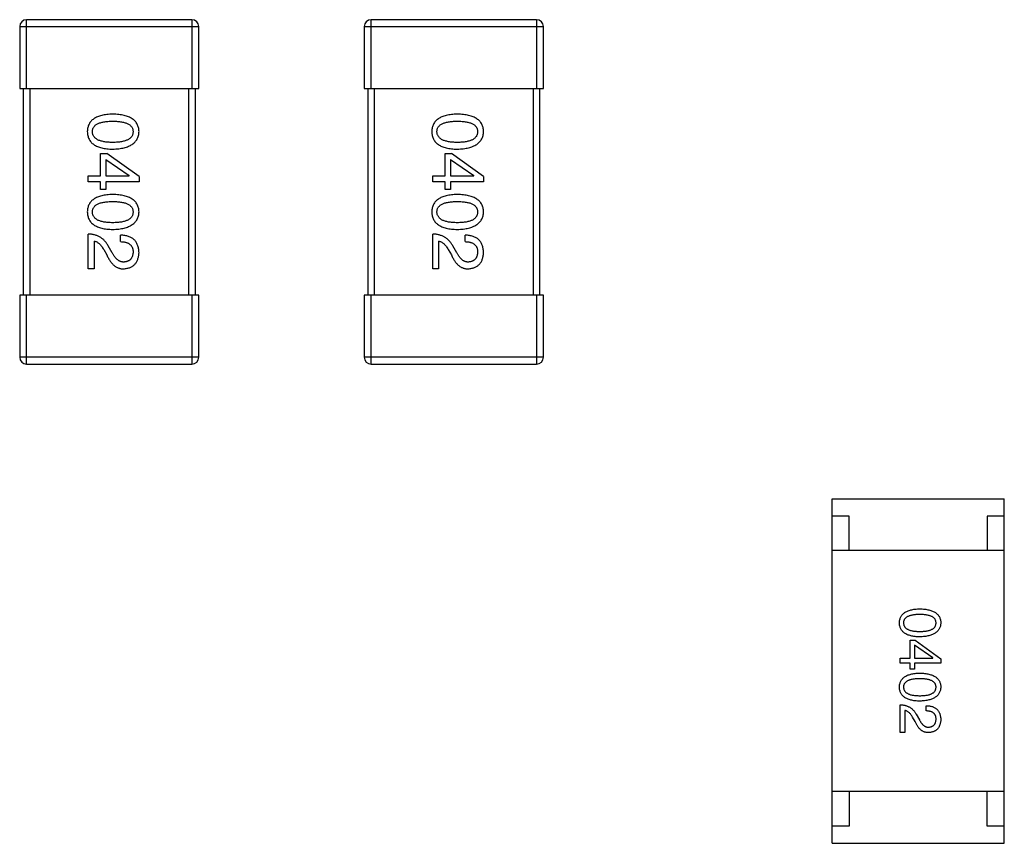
# Model space of a CAD drawing. Header units: millimetres. Extents: x 170 to 326, y 157 to 284.
# Tile 97 of 117: x 278.25 to 281.11, y 250.88 to 253.27. Entities that reach past the tile are written whole.
import ezdxf

# ---------------------------------------------------------------- set-up
doc = ezdxf.new("R2010")
doc.units = ezdxf.units.MM
doc.header["$LTSCALE"] = 30.734
doc.layers.get('0').update_dxf_attribs({"linetype": 'CONTINUOUS'})

msp = doc.modelspace()

# ---------------------------------------------------------------- linework, layer by layer
at = {"linetype": 'Continuous'}
for p, q in [((278.27, 253.0673), (278.27, 253.2673)), ((278.75, 253.2673), (278.27, 253.2673)), ((278.75, 253.2673), (278.75, 253.0673)), ((279.75, 253.2673), (279.27, 253.2673)), ((279.27, 253.0673), (279.27, 253.2673)), ((279.75, 253.2673), (279.75, 253.0673)), ((278.25, 253.2473), (278.25, 253.0673)), ((278.25, 253.2473), (278.77, 253.2473)), ((278.77, 253.0673), (278.77, 253.2473)), ((279.25, 253.2473), (279.77, 253.2473)), ((279.25, 253.2473), (279.25, 253.0673)), ((279.77, 253.0673), (279.77, 253.2473)), ((278.25, 253.0673), (278.77, 253.0673)), ((278.26, 253.0673), (278.26, 252.4673)), ((278.28, 252.4673), (278.28, 253.0673)), ((278.74, 253.0673), (278.74, 252.4673)), ((278.76, 252.4673), (278.76, 253.0673)), ((279.25, 253.0673), (279.77, 253.0673)), ((279.26, 253.0673), (279.26, 252.4673)), ((279.28, 252.4673), (279.28, 253.0673)), ((279.74, 253.0673), (279.74, 252.4673)), ((279.76, 252.4673), (279.76, 253.0673)), ((278.4848, 252.879), (278.5028, 252.879)), ((278.4848, 252.8142), (278.4848, 252.879)), ((278.5004, 252.8617), (278.5004, 252.8142)), ((278.5004, 252.8617), (278.5676, 252.815)), ((278.5963, 252.8117), (278.5028, 252.879)), ((279.4848, 252.879), (279.5028, 252.879)), ((279.4848, 252.8142), (279.4848, 252.879)), ((279.5004, 252.8617), (279.5004, 252.8142)), ((279.5004, 252.8617), (279.5676, 252.815)), ((279.5963, 252.8117), (279.5028, 252.879)), ((278.4487, 252.8142), (278.4848, 252.8142)), ((278.4487, 252.7962), (278.4487, 252.8142)), ((278.4848, 252.7962), (278.4487, 252.7962)), ((278.4848, 252.774), (278.4848, 252.7962)), ((278.5004, 252.8142), (278.5676, 252.8142)), ((278.5963, 252.7962), (278.5004, 252.7962)), ((278.5004, 252.7962), (278.5004, 252.774)), ((278.5676, 252.8142), (278.5676, 252.815)), ((278.5963, 252.8117), (278.5963, 252.7962)), ((279.4487, 252.8142), (279.4848, 252.8142)), ((279.4487, 252.7962), (279.4487, 252.8142)), ((279.4848, 252.7962), (279.4487, 252.7962)), ((279.4848, 252.774), (279.4848, 252.7962)), ((279.5004, 252.8142), (279.5676, 252.8142)), ((279.5963, 252.7962), (279.5004, 252.7962)), ((279.5004, 252.7962), (279.5004, 252.774)), ((279.5676, 252.8142), (279.5676, 252.815)), ((279.5963, 252.8117), (279.5963, 252.7962)), ((278.5004, 252.774), (278.4848, 252.774)), ((279.5004, 252.774), (279.4848, 252.774)), ((278.4487, 252.5442), (278.4487, 252.645)), ((278.4659, 252.6245), (278.4659, 252.5442)), ((278.543, 252.6229), (278.543, 252.6417)), ((279.4487, 252.5442), (279.4487, 252.645)), ((279.4659, 252.6245), (279.4659, 252.5442)), ((279.543, 252.6229), (279.543, 252.6417)), ((278.4938, 252.5999), (278.5028, 252.5843)), ((278.5184, 252.5909), (278.5069, 252.6106)), ((279.4938, 252.5999), (279.5028, 252.5843)), ((279.5184, 252.5909), (279.5069, 252.6106)), ((278.4659, 252.5442), (278.4487, 252.5442)), ((279.4659, 252.5442), (279.4487, 252.5442)), ((278.77, 252.4673), (278.25, 252.4673)), ((278.25, 252.4673), (278.25, 252.2873)), ((278.27, 252.2673), (278.27, 252.4673)), ((278.75, 252.4673), (278.75, 252.2673)), ((278.77, 252.2873), (278.77, 252.4673)), ((279.77, 252.4673), (279.25, 252.4673)), ((279.25, 252.4673), (279.25, 252.2873)), ((279.27, 252.2673), (279.27, 252.4673)), ((279.75, 252.4673), (279.75, 252.2673)), ((279.77, 252.2873), (279.77, 252.4673)), ((278.77, 252.2873), (278.25, 252.2873)), ((279.77, 252.2873), (279.25, 252.2873)), ((278.27, 252.2673), (278.75, 252.2673)), ((279.27, 252.2673), (279.75, 252.2673)), ((280.6077, 251.8762), (281.1077, 251.8762)), ((280.6077, 250.8762), (280.6077, 251.8762)), ((281.1077, 250.8762), (281.1077, 251.8762)), ((280.6577, 251.8262), (280.6077, 251.8262)), ((280.6577, 251.7262), (280.6577, 251.8262)), ((281.1077, 251.8262), (281.0577, 251.8262)), ((281.0577, 251.8262), (281.0577, 251.7262)), ((281.1077, 251.7262), (280.6077, 251.7262)), ((280.8342, 251.4655), (280.8486, 251.4655)), ((280.8342, 251.4137), (280.8342, 251.4655)), ((280.8467, 251.4518), (280.8467, 251.4137)), ((280.9004, 251.4144), (280.8467, 251.4518)), ((280.8486, 251.4655), (280.9234, 251.4118)), ((280.8053, 251.4137), (280.8342, 251.4137)), ((280.8053, 251.3993), (280.8053, 251.4137)), ((280.8342, 251.3993), (280.8053, 251.3993)), ((280.8342, 251.3816), (280.8342, 251.3993)), ((280.8467, 251.4137), (280.9004, 251.4137)), ((280.9234, 251.3993), (280.8467, 251.3993)), ((280.8467, 251.3993), (280.8467, 251.3816)), ((280.9004, 251.4137), (280.9004, 251.4144)), ((280.9234, 251.4118), (280.9234, 251.3993)), ((280.8467, 251.3816), (280.8342, 251.3816)), ((280.8053, 251.1977), (280.8053, 251.2784)), ((280.8191, 251.262), (280.8191, 251.1977)), ((280.8519, 251.2508), (280.8611, 251.2351)), ((280.8808, 251.2607), (280.8808, 251.2757)), ((280.8486, 251.2298), (280.8414, 251.2423)), ((280.8191, 251.1977), (280.8053, 251.1977)), ((281.1077, 251.0262), (280.6077, 251.0262)), ((280.6577, 251.0262), (280.6577, 250.9262)), ((281.0577, 250.9262), (281.0577, 251.0262)), ((280.6577, 250.9262), (280.6077, 250.9262)), ((281.1077, 250.9262), (281.0577, 250.9262)), ((280.6077, 250.8762), (281.1077, 250.8762))]:
    msp.add_line(p, q, dxfattribs=at)
for centre, start, end in [((278.27, 253.2473), 90, 180), ((278.75, 253.2473), 0, 90), ((279.27, 253.2473), 90, 180), ((279.75, 253.2473), 0, 90), ((278.27, 252.2873), 180, 270), ((278.75, 252.2873), 270, 0), ((279.27, 252.2873), 180, 270), ((279.75, 252.2873), 270, 0)]:
    msp.add_arc(centre, 0.02, start, end, dxfattribs=at)
for points, knots in [([(278.52, 252.9931), (278.5171, 252.993), (278.5114, 252.9928), (278.5031, 252.992), (278.4953, 252.9909), (278.4882, 252.9894), (278.4816, 252.9875), (278.4755, 252.9853), (278.47, 252.9827), (278.4651, 252.9797), (278.4607, 252.9763), (278.4569, 252.9726), (278.4537, 252.9684), (278.4511, 252.9639), (278.449, 252.959), (278.4475, 252.9538), (278.4465, 252.9481), (278.4464, 252.9442), (278.4463, 252.9423)], [0, 0, 0, 0, 0.087693, 0.170223, 0.247496, 0.319826, 0.387768, 0.451403, 0.511459, 0.568358, 0.622671, 0.675251, 0.726739, 0.778422, 0.830759, 0.884394, 0.940865, 1, 1, 1, 1]), ([(278.461, 252.9423), (278.4611, 252.9435), (278.4612, 252.9459), (278.4618, 252.9494), (278.463, 252.9526), (278.4647, 252.9556), (278.4667, 252.9583), (278.4693, 252.9609), (278.4723, 252.9631), (278.4758, 252.9651), (278.4798, 252.9669), (278.4842, 252.9684), (278.489, 252.9697), (278.4943, 252.9708), (278.5001, 252.9716), (278.5063, 252.9721), (278.513, 252.9725), (278.5177, 252.9726), (278.52, 252.9726)], [0, 0, 0, 0, 0.049766, 0.097012, 0.143225, 0.188786, 0.235079, 0.282962, 0.333687, 0.387747, 0.445963, 0.508657, 0.576545, 0.649868, 0.72822, 0.812712, 0.903543, 1, 1, 1, 1]), ([(278.5963, 252.9423), (278.5962, 252.9442), (278.596, 252.9481), (278.595, 252.9538), (278.5934, 252.959), (278.5913, 252.9639), (278.5886, 252.9684), (278.5852, 252.9726), (278.5813, 252.9763), (278.5768, 252.9797), (278.5717, 252.9827), (278.566, 252.9853), (278.5598, 252.9875), (278.5529, 252.9894), (278.5455, 252.9909), (278.5376, 252.992), (278.529, 252.9928), (278.5231, 252.993), (278.52, 252.9931)], [0, 0, 0, 0, 0.057911, 0.113262, 0.165956, 0.217443, 0.268511, 0.319665, 0.372, 0.426129, 0.483365, 0.543779, 0.607756, 0.676562, 0.749704, 0.827713, 0.911177, 1, 1, 1, 1]), ([(278.52, 252.9726), (278.5224, 252.9726), (278.527, 252.9725), (278.5337, 252.9721), (278.54, 252.9716), (278.5457, 252.9708), (278.551, 252.9697), (278.5559, 252.9684), (278.5603, 252.9669), (278.5642, 252.9651), (278.5677, 252.9631), (278.5708, 252.9609), (278.5733, 252.9583), (278.5754, 252.9556), (278.5771, 252.9526), (278.5782, 252.9494), (278.5789, 252.9459), (278.579, 252.9435), (278.579, 252.9423)], [0, 0, 0, 0, 0.096452, 0.187278, 0.271765, 0.350519, 0.423437, 0.491321, 0.554011, 0.612224, 0.666281, 0.717003, 0.764884, 0.811423, 0.856783, 0.902993, 0.950236, 1, 1, 1, 1]), ([(279.52, 252.9931), (279.5171, 252.993), (279.5114, 252.9928), (279.5031, 252.992), (279.4953, 252.9909), (279.4882, 252.9894), (279.4816, 252.9875), (279.4755, 252.9853), (279.47, 252.9827), (279.4651, 252.9797), (279.4607, 252.9763), (279.4569, 252.9726), (279.4537, 252.9684), (279.4511, 252.9639), (279.449, 252.959), (279.4475, 252.9538), (279.4465, 252.9481), (279.4464, 252.9442), (279.4463, 252.9423)], [0, 0, 0, 0, 0.087693, 0.170223, 0.247496, 0.319826, 0.387768, 0.451403, 0.511459, 0.568358, 0.622671, 0.675251, 0.726739, 0.778422, 0.830759, 0.884394, 0.940865, 1, 1, 1, 1]), ([(279.461, 252.9423), (279.4611, 252.9435), (279.4612, 252.9459), (279.4618, 252.9494), (279.463, 252.9526), (279.4647, 252.9556), (279.4667, 252.9583), (279.4693, 252.9609), (279.4723, 252.9631), (279.4758, 252.9651), (279.4798, 252.9669), (279.4842, 252.9684), (279.489, 252.9697), (279.4943, 252.9708), (279.5001, 252.9716), (279.5063, 252.9721), (279.513, 252.9725), (279.5177, 252.9726), (279.52, 252.9726)], [0, 0, 0, 0, 0.049766, 0.097012, 0.143225, 0.188786, 0.235079, 0.282962, 0.333687, 0.387747, 0.445963, 0.508657, 0.576545, 0.649868, 0.72822, 0.812712, 0.903543, 1, 1, 1, 1]), ([(279.5963, 252.9423), (279.5962, 252.9442), (279.596, 252.9481), (279.595, 252.9538), (279.5934, 252.959), (279.5913, 252.9639), (279.5886, 252.9684), (279.5852, 252.9726), (279.5813, 252.9763), (279.5768, 252.9797), (279.5717, 252.9827), (279.566, 252.9853), (279.5598, 252.9875), (279.5529, 252.9894), (279.5455, 252.9909), (279.5376, 252.992), (279.529, 252.9928), (279.5231, 252.993), (279.52, 252.9931)], [0, 0, 0, 0, 0.057911, 0.113262, 0.165956, 0.217443, 0.268511, 0.319665, 0.372, 0.426129, 0.483365, 0.543779, 0.607756, 0.676562, 0.749704, 0.827713, 0.911177, 1, 1, 1, 1]), ([(279.52, 252.9726), (279.5224, 252.9726), (279.527, 252.9725), (279.5337, 252.9721), (279.54, 252.9716), (279.5457, 252.9708), (279.551, 252.9697), (279.5559, 252.9684), (279.5603, 252.9669), (279.5642, 252.9651), (279.5677, 252.9631), (279.5708, 252.9609), (279.5733, 252.9583), (279.5754, 252.9556), (279.5771, 252.9526), (279.5782, 252.9494), (279.5789, 252.9459), (279.579, 252.9435), (279.579, 252.9423)], [0, 0, 0, 0, 0.096452, 0.187278, 0.271765, 0.350519, 0.423437, 0.491321, 0.554011, 0.612224, 0.666281, 0.717003, 0.764884, 0.811423, 0.856783, 0.902993, 0.950236, 1, 1, 1, 1]), ([(278.4463, 252.9423), (278.4464, 252.9403), (278.4465, 252.9364), (278.4475, 252.9308), (278.449, 252.9255), (278.4511, 252.9206), (278.4537, 252.9161), (278.4569, 252.9119), (278.4607, 252.9082), (278.4651, 252.9048), (278.4701, 252.9018), (278.4755, 252.8992), (278.4816, 252.897), (278.4882, 252.8951), (278.4953, 252.8936), (278.5031, 252.8925), (278.5114, 252.8917), (278.5171, 252.8915), (278.52, 252.8914)], [0, 0, 0, 0, 0.059134, 0.115603, 0.169236, 0.221572, 0.273254, 0.32474, 0.377319, 0.431815, 0.488555, 0.548609, 0.612242, 0.680182, 0.75251, 0.829782, 0.91231, 1, 1, 1, 1]), ([(278.52, 252.9111), (278.5177, 252.9111), (278.5131, 252.9112), (278.5065, 252.9115), (278.5004, 252.9121), (278.4946, 252.913), (278.4894, 252.9141), (278.4845, 252.9154), (278.4802, 252.9169), (278.4762, 252.9188), (278.4727, 252.9209), (278.4697, 252.9232), (278.4671, 252.9257), (278.465, 252.9286), (278.4633, 252.9316), (278.462, 252.935), (278.4613, 252.9385), (278.4611, 252.941), (278.461, 252.9423)], [0, 0, 0, 0, 0.094834, 0.184067, 0.267029, 0.344713, 0.417334, 0.484367, 0.546941, 0.604717, 0.65953, 0.710539, 0.759381, 0.806382, 0.853027, 0.900623, 0.949121, 1, 1, 1, 1]), ([(278.52, 252.8914), (278.523, 252.8916), (278.5289, 252.8918), (278.5374, 252.8927), (278.5453, 252.8939), (278.5526, 252.8954), (278.5594, 252.8973), (278.5656, 252.8996), (278.5713, 252.9022), (278.5764, 252.9052), (278.5809, 252.9086), (278.5848, 252.9123), (278.5882, 252.9164), (278.591, 252.9209), (278.5932, 252.9257), (278.5948, 252.9309), (278.5959, 252.9365), (278.5961, 252.9403), (278.5963, 252.9423)], [0, 0, 0, 0, 0.088475, 0.171606, 0.249595, 0.322626, 0.391327, 0.455765, 0.516374, 0.573675, 0.628522, 0.681161, 0.732559, 0.783563, 0.83504, 0.887639, 0.942585, 1, 1, 1, 1]), ([(278.579, 252.9423), (278.579, 252.941), (278.5789, 252.9385), (278.5782, 252.935), (278.5771, 252.9316), (278.5754, 252.9286), (278.5733, 252.9258), (278.5708, 252.9232), (278.5677, 252.9209), (278.5643, 252.9188), (278.5603, 252.917), (278.5559, 252.9154), (278.551, 252.9141), (278.5457, 252.913), (278.54, 252.9121), (278.5337, 252.9115), (278.527, 252.9112), (278.5224, 252.9111), (278.52, 252.9111)], [0, 0, 0, 0, 0.050604, 0.098688, 0.145699, 0.191791, 0.238625, 0.286717, 0.337546, 0.391814, 0.449755, 0.512106, 0.579685, 0.652048, 0.730262, 0.814146, 0.904281, 1, 1, 1, 1]), ([(279.4463, 252.9423), (279.4464, 252.9403), (279.4465, 252.9364), (279.4475, 252.9308), (279.449, 252.9255), (279.4511, 252.9206), (279.4537, 252.9161), (279.4569, 252.9119), (279.4607, 252.9082), (279.4651, 252.9048), (279.4701, 252.9018), (279.4755, 252.8992), (279.4816, 252.897), (279.4882, 252.8951), (279.4953, 252.8936), (279.5031, 252.8925), (279.5114, 252.8917), (279.5171, 252.8915), (279.52, 252.8914)], [0, 0, 0, 0, 0.059134, 0.115603, 0.169236, 0.221572, 0.273254, 0.32474, 0.377319, 0.431815, 0.488555, 0.548609, 0.612242, 0.680182, 0.75251, 0.829782, 0.91231, 1, 1, 1, 1]), ([(279.52, 252.9111), (279.5177, 252.9111), (279.5131, 252.9112), (279.5065, 252.9115), (279.5004, 252.9121), (279.4946, 252.913), (279.4894, 252.9141), (279.4845, 252.9154), (279.4802, 252.9169), (279.4762, 252.9188), (279.4727, 252.9209), (279.4697, 252.9232), (279.4671, 252.9257), (279.465, 252.9286), (279.4633, 252.9316), (279.462, 252.935), (279.4613, 252.9385), (279.4611, 252.941), (279.461, 252.9423)], [0, 0, 0, 0, 0.094834, 0.184067, 0.267029, 0.344713, 0.417334, 0.484367, 0.546941, 0.604717, 0.65953, 0.710539, 0.759381, 0.806382, 0.853027, 0.900623, 0.949121, 1, 1, 1, 1]), ([(279.52, 252.8914), (279.523, 252.8916), (279.5289, 252.8918), (279.5374, 252.8927), (279.5453, 252.8939), (279.5526, 252.8954), (279.5594, 252.8973), (279.5656, 252.8996), (279.5713, 252.9022), (279.5764, 252.9052), (279.5809, 252.9086), (279.5848, 252.9123), (279.5882, 252.9164), (279.591, 252.9209), (279.5932, 252.9257), (279.5948, 252.9309), (279.5959, 252.9365), (279.5961, 252.9403), (279.5963, 252.9423)], [0, 0, 0, 0, 0.088475, 0.171606, 0.249595, 0.322626, 0.391327, 0.455765, 0.516374, 0.573675, 0.628522, 0.681161, 0.732559, 0.783563, 0.83504, 0.887639, 0.942585, 1, 1, 1, 1]), ([(279.579, 252.9423), (279.579, 252.941), (279.5789, 252.9385), (279.5782, 252.935), (279.5771, 252.9316), (279.5754, 252.9286), (279.5733, 252.9258), (279.5708, 252.9232), (279.5677, 252.9209), (279.5643, 252.9188), (279.5603, 252.917), (279.5559, 252.9154), (279.551, 252.9141), (279.5457, 252.913), (279.54, 252.9121), (279.5337, 252.9115), (279.527, 252.9112), (279.5224, 252.9111), (279.52, 252.9111)], [0, 0, 0, 0, 0.050604, 0.098688, 0.145699, 0.191791, 0.238625, 0.286717, 0.337546, 0.391814, 0.449755, 0.512106, 0.579685, 0.652048, 0.730262, 0.814146, 0.904281, 1, 1, 1, 1]), ([(278.52, 252.7599), (278.5171, 252.7598), (278.5114, 252.7596), (278.5031, 252.7589), (278.4953, 252.7578), (278.4882, 252.7562), (278.4816, 252.7544), (278.4755, 252.7521), (278.47, 252.7495), (278.4651, 252.7465), (278.4607, 252.7432), (278.4569, 252.7394), (278.4537, 252.7353), (278.4511, 252.7308), (278.449, 252.7259), (278.4475, 252.7206), (278.4465, 252.715), (278.4464, 252.7111), (278.4463, 252.7091)], [0, 0, 0, 0, 0.087693, 0.170223, 0.247496, 0.319826, 0.387768, 0.451403, 0.511459, 0.568358, 0.622671, 0.675251, 0.726739, 0.778422, 0.830759, 0.884394, 0.940865, 1, 1, 1, 1]), ([(278.461, 252.7091), (278.4611, 252.7103), (278.4612, 252.7127), (278.4618, 252.7162), (278.463, 252.7195), (278.4647, 252.7224), (278.4667, 252.7252), (278.4693, 252.7277), (278.4723, 252.7299), (278.4758, 252.7319), (278.4798, 252.7337), (278.4842, 252.7353), (278.489, 252.7365), (278.4943, 252.7376), (278.5001, 252.7384), (278.5063, 252.739), (278.513, 252.7394), (278.5177, 252.7394), (278.52, 252.7394)], [0, 0, 0, 0, 0.049766, 0.097012, 0.143225, 0.188786, 0.235079, 0.282962, 0.333687, 0.387747, 0.445963, 0.508657, 0.576545, 0.649868, 0.72822, 0.812712, 0.903543, 1, 1, 1, 1]), ([(278.5963, 252.7091), (278.5962, 252.7111), (278.596, 252.715), (278.595, 252.7206), (278.5934, 252.7259), (278.5913, 252.7308), (278.5886, 252.7353), (278.5852, 252.7394), (278.5813, 252.7432), (278.5768, 252.7465), (278.5717, 252.7495), (278.566, 252.7521), (278.5598, 252.7544), (278.5529, 252.7562), (278.5455, 252.7578), (278.5376, 252.7589), (278.529, 252.7596), (278.5231, 252.7598), (278.52, 252.7599)], [0, 0, 0, 0, 0.057911, 0.113262, 0.165956, 0.217443, 0.268511, 0.319665, 0.372, 0.426129, 0.483365, 0.543779, 0.607756, 0.676562, 0.749704, 0.827713, 0.911177, 1, 1, 1, 1]), ([(278.52, 252.7394), (278.5224, 252.7394), (278.527, 252.7394), (278.5337, 252.739), (278.54, 252.7384), (278.5457, 252.7376), (278.551, 252.7365), (278.5559, 252.7353), (278.5603, 252.7337), (278.5642, 252.7319), (278.5677, 252.7299), (278.5708, 252.7277), (278.5733, 252.7252), (278.5754, 252.7224), (278.5771, 252.7194), (278.5782, 252.7162), (278.5789, 252.7127), (278.579, 252.7103), (278.579, 252.7091)], [0, 0, 0, 0, 0.096452, 0.187278, 0.271765, 0.350519, 0.423437, 0.491321, 0.554011, 0.612224, 0.666281, 0.717003, 0.764884, 0.811423, 0.856783, 0.902993, 0.950236, 1, 1, 1, 1]), ([(279.52, 252.7599), (279.5171, 252.7598), (279.5114, 252.7596), (279.5031, 252.7589), (279.4953, 252.7578), (279.4882, 252.7562), (279.4816, 252.7544), (279.4755, 252.7521), (279.47, 252.7495), (279.4651, 252.7465), (279.4607, 252.7432), (279.4569, 252.7394), (279.4537, 252.7353), (279.4511, 252.7308), (279.449, 252.7259), (279.4475, 252.7206), (279.4465, 252.715), (279.4464, 252.7111), (279.4463, 252.7091)], [0, 0, 0, 0, 0.087693, 0.170223, 0.247496, 0.319826, 0.387768, 0.451403, 0.511459, 0.568358, 0.622671, 0.675251, 0.726739, 0.778422, 0.830759, 0.884394, 0.940865, 1, 1, 1, 1]), ([(279.461, 252.7091), (279.4611, 252.7103), (279.4612, 252.7127), (279.4618, 252.7162), (279.463, 252.7195), (279.4647, 252.7224), (279.4667, 252.7252), (279.4693, 252.7277), (279.4723, 252.7299), (279.4758, 252.7319), (279.4798, 252.7337), (279.4842, 252.7353), (279.489, 252.7365), (279.4943, 252.7376), (279.5001, 252.7384), (279.5063, 252.739), (279.513, 252.7394), (279.5177, 252.7394), (279.52, 252.7394)], [0, 0, 0, 0, 0.049766, 0.097012, 0.143225, 0.188786, 0.235079, 0.282962, 0.333687, 0.387747, 0.445963, 0.508657, 0.576545, 0.649868, 0.72822, 0.812712, 0.903543, 1, 1, 1, 1]), ([(279.5963, 252.7091), (279.5962, 252.7111), (279.596, 252.715), (279.595, 252.7206), (279.5934, 252.7259), (279.5913, 252.7308), (279.5886, 252.7353), (279.5852, 252.7394), (279.5813, 252.7432), (279.5768, 252.7465), (279.5717, 252.7495), (279.566, 252.7521), (279.5598, 252.7544), (279.5529, 252.7562), (279.5455, 252.7578), (279.5376, 252.7589), (279.529, 252.7596), (279.5231, 252.7598), (279.52, 252.7599)], [0, 0, 0, 0, 0.057911, 0.113262, 0.165956, 0.217443, 0.268511, 0.319665, 0.372, 0.426129, 0.483365, 0.543779, 0.607756, 0.676562, 0.749704, 0.827713, 0.911177, 1, 1, 1, 1]), ([(279.52, 252.7394), (279.5224, 252.7394), (279.527, 252.7394), (279.5337, 252.739), (279.54, 252.7384), (279.5457, 252.7376), (279.551, 252.7365), (279.5559, 252.7353), (279.5603, 252.7337), (279.5642, 252.7319), (279.5677, 252.7299), (279.5708, 252.7277), (279.5733, 252.7252), (279.5754, 252.7224), (279.5771, 252.7194), (279.5782, 252.7162), (279.5789, 252.7127), (279.579, 252.7103), (279.579, 252.7091)], [0, 0, 0, 0, 0.096452, 0.187278, 0.271765, 0.350519, 0.423437, 0.491321, 0.554011, 0.612224, 0.666281, 0.717003, 0.764884, 0.811423, 0.856783, 0.902993, 0.950236, 1, 1, 1, 1]), ([(278.4463, 252.7091), (278.4464, 252.7071), (278.4465, 252.7032), (278.4475, 252.6976), (278.449, 252.6924), (278.4511, 252.6875), (278.4537, 252.6829), (278.4569, 252.6788), (278.4607, 252.675), (278.4651, 252.6717), (278.4701, 252.6687), (278.4755, 252.6661), (278.4816, 252.6638), (278.4882, 252.662), (278.4953, 252.6604), (278.5031, 252.6594), (278.5114, 252.6586), (278.5171, 252.6584), (278.52, 252.6583)], [0, 0, 0, 0, 0.059134, 0.115603, 0.169236, 0.221572, 0.273254, 0.32474, 0.377319, 0.431815, 0.488555, 0.548609, 0.612242, 0.680182, 0.75251, 0.829782, 0.91231, 1, 1, 1, 1]), ([(278.52, 252.678), (278.5177, 252.678), (278.5131, 252.678), (278.5065, 252.6784), (278.5004, 252.679), (278.4946, 252.6798), (278.4894, 252.6809), (278.4845, 252.6822), (278.4802, 252.6838), (278.4762, 252.6856), (278.4727, 252.6877), (278.4697, 252.69), (278.4671, 252.6926), (278.465, 252.6954), (278.4633, 252.6985), (278.462, 252.7018), (278.4613, 252.7054), (278.4611, 252.7078), (278.461, 252.7091)], [0, 0, 0, 0, 0.094834, 0.184067, 0.267029, 0.344713, 0.417334, 0.484367, 0.546941, 0.604717, 0.65953, 0.710539, 0.759381, 0.806382, 0.853027, 0.900623, 0.949121, 1, 1, 1, 1]), ([(278.579, 252.7091), (278.579, 252.7078), (278.5789, 252.7054), (278.5782, 252.7018), (278.5771, 252.6985), (278.5754, 252.6954), (278.5733, 252.6926), (278.5708, 252.69), (278.5677, 252.6877), (278.5643, 252.6856), (278.5603, 252.6838), (278.5559, 252.6822), (278.551, 252.6809), (278.5457, 252.6798), (278.54, 252.679), (278.5337, 252.6784), (278.527, 252.678), (278.5224, 252.678), (278.52, 252.678)], [0, 0, 0, 0, 0.050604, 0.098688, 0.145699, 0.191791, 0.238625, 0.286717, 0.337546, 0.391814, 0.449755, 0.512106, 0.579685, 0.652048, 0.730262, 0.814146, 0.904281, 1, 1, 1, 1]), ([(278.52, 252.6583), (278.523, 252.6584), (278.5289, 252.6587), (278.5374, 252.6595), (278.5453, 252.6607), (278.5526, 252.6623), (278.5594, 252.6642), (278.5656, 252.6664), (278.5713, 252.6691), (278.5764, 252.6721), (278.5809, 252.6755), (278.5848, 252.6792), (278.5882, 252.6833), (278.591, 252.6878), (278.5932, 252.6926), (278.5948, 252.6978), (278.5959, 252.7033), (278.5961, 252.7071), (278.5963, 252.7091)], [0, 0, 0, 0, 0.088475, 0.171606, 0.249595, 0.322626, 0.391327, 0.455765, 0.516374, 0.573675, 0.628522, 0.681161, 0.732559, 0.783563, 0.83504, 0.887639, 0.942585, 1, 1, 1, 1]), ([(279.4463, 252.7091), (279.4464, 252.7071), (279.4465, 252.7032), (279.4475, 252.6976), (279.449, 252.6924), (279.4511, 252.6875), (279.4537, 252.6829), (279.4569, 252.6788), (279.4607, 252.675), (279.4651, 252.6717), (279.4701, 252.6687), (279.4755, 252.6661), (279.4816, 252.6638), (279.4882, 252.662), (279.4953, 252.6604), (279.5031, 252.6594), (279.5114, 252.6586), (279.5171, 252.6584), (279.52, 252.6583)], [0, 0, 0, 0, 0.059134, 0.115603, 0.169236, 0.221572, 0.273254, 0.32474, 0.377319, 0.431815, 0.488555, 0.548609, 0.612242, 0.680182, 0.75251, 0.829782, 0.91231, 1, 1, 1, 1]), ([(279.52, 252.678), (279.5177, 252.678), (279.5131, 252.678), (279.5065, 252.6784), (279.5004, 252.679), (279.4946, 252.6798), (279.4894, 252.6809), (279.4845, 252.6822), (279.4802, 252.6838), (279.4762, 252.6856), (279.4727, 252.6877), (279.4697, 252.69), (279.4671, 252.6926), (279.465, 252.6954), (279.4633, 252.6985), (279.462, 252.7018), (279.4613, 252.7054), (279.4611, 252.7078), (279.461, 252.7091)], [0, 0, 0, 0, 0.094834, 0.184067, 0.267029, 0.344713, 0.417334, 0.484367, 0.546941, 0.604717, 0.65953, 0.710539, 0.759381, 0.806382, 0.853027, 0.900623, 0.949121, 1, 1, 1, 1]), ([(279.579, 252.7091), (279.579, 252.7078), (279.5789, 252.7054), (279.5782, 252.7018), (279.5771, 252.6985), (279.5754, 252.6954), (279.5733, 252.6926), (279.5708, 252.69), (279.5677, 252.6877), (279.5643, 252.6856), (279.5603, 252.6838), (279.5559, 252.6822), (279.551, 252.6809), (279.5457, 252.6798), (279.54, 252.679), (279.5337, 252.6784), (279.527, 252.678), (279.5224, 252.678), (279.52, 252.678)], [0, 0, 0, 0, 0.050604, 0.098688, 0.145699, 0.191791, 0.238625, 0.286717, 0.337546, 0.391814, 0.449755, 0.512106, 0.579685, 0.652048, 0.730262, 0.814146, 0.904281, 1, 1, 1, 1]), ([(279.52, 252.6583), (279.523, 252.6584), (279.5289, 252.6587), (279.5374, 252.6595), (279.5453, 252.6607), (279.5526, 252.6623), (279.5594, 252.6642), (279.5656, 252.6664), (279.5713, 252.6691), (279.5764, 252.6721), (279.5809, 252.6755), (279.5848, 252.6792), (279.5882, 252.6833), (279.591, 252.6878), (279.5932, 252.6926), (279.5948, 252.6978), (279.5959, 252.7033), (279.5961, 252.7071), (279.5963, 252.7091)], [0, 0, 0, 0, 0.088475, 0.171606, 0.249595, 0.322626, 0.391327, 0.455765, 0.516374, 0.573675, 0.628522, 0.681161, 0.732559, 0.783563, 0.83504, 0.887639, 0.942585, 1, 1, 1, 1]), ([(278.5069, 252.6106), (278.5062, 252.6119), (278.5046, 252.6146), (278.5021, 252.6184), (278.4994, 252.622), (278.4966, 252.6253), (278.4935, 252.6284), (278.4903, 252.6312), (278.4869, 252.6337), (278.4834, 252.636), (278.4796, 252.6381), (278.4757, 252.6398), (278.4717, 252.6413), (278.4674, 252.6426), (278.463, 252.6436), (278.4584, 252.6443), (278.4536, 252.6448), (278.4504, 252.6449), (278.4487, 252.645)], [0, 0, 0, 0, 0.065828, 0.130094, 0.192451, 0.254037, 0.313974, 0.373757, 0.433048, 0.492243, 0.551902, 0.611758, 0.672678, 0.734814, 0.798569, 0.863693, 0.930488, 1, 1, 1, 1]), ([(278.4659, 252.6245), (278.4672, 252.6242), (278.4699, 252.6237), (278.4736, 252.6221), (278.4773, 252.6199), (278.4808, 252.6171), (278.4843, 252.6137), (278.4876, 252.6097), (278.4908, 252.605), (278.4928, 252.6017), (278.4938, 252.5999)], [0, 0, 0, 0, 0.103034, 0.208166, 0.318255, 0.434664, 0.559728, 0.695394, 0.841708, 1, 1, 1, 1]), ([(278.5963, 252.5909), (278.5962, 252.5929), (278.596, 252.5968), (278.5952, 252.6025), (278.594, 252.6078), (278.5924, 252.6128), (278.5904, 252.6173), (278.5881, 252.6215), (278.5854, 252.6253), (278.5822, 252.6287), (278.5786, 252.6317), (278.5747, 252.6343), (278.5703, 252.6365), (278.5656, 252.6383), (278.5605, 252.6398), (278.555, 252.6408), (278.5491, 252.6415), (278.5451, 252.6416), (278.543, 252.6417)], [0, 0, 0, 0, 0.07282, 0.141057, 0.2062, 0.267672, 0.326735, 0.383519, 0.439188, 0.494454, 0.549628, 0.605958, 0.66397, 0.72402, 0.787502, 0.854127, 0.925065, 1, 1, 1, 1]), ([(278.543, 252.6229), (278.5444, 252.6228), (278.5473, 252.6227), (278.5514, 252.6223), (278.5552, 252.6217), (278.5587, 252.6208), (278.5619, 252.6197), (278.5649, 252.6184), (278.5676, 252.6169), (278.57, 252.6151), (278.5722, 252.6132), (278.574, 252.611), (278.5756, 252.6086), (278.5769, 252.6059), (278.5778, 252.6031), (278.5785, 252.6), (278.579, 252.5968), (278.579, 252.5945), (278.579, 252.5933)], [0, 0, 0, 0, 0.082594, 0.15978, 0.232961, 0.301462, 0.365595, 0.426678, 0.484662, 0.540809, 0.595146, 0.648401, 0.702272, 0.757102, 0.813447, 0.872233, 0.934055, 1, 1, 1, 1]), ([(279.5069, 252.6106), (279.5062, 252.6119), (279.5046, 252.6146), (279.5021, 252.6184), (279.4994, 252.622), (279.4966, 252.6253), (279.4935, 252.6284), (279.4903, 252.6312), (279.4869, 252.6337), (279.4834, 252.636), (279.4796, 252.6381), (279.4757, 252.6398), (279.4717, 252.6413), (279.4674, 252.6426), (279.463, 252.6436), (279.4584, 252.6443), (279.4536, 252.6448), (279.4504, 252.6449), (279.4487, 252.645)], [0, 0, 0, 0, 0.065828, 0.130094, 0.192451, 0.254037, 0.313974, 0.373757, 0.433048, 0.492243, 0.551902, 0.611758, 0.672678, 0.734814, 0.798569, 0.863693, 0.930488, 1, 1, 1, 1]), ([(279.4659, 252.6245), (279.4672, 252.6242), (279.4699, 252.6237), (279.4736, 252.6221), (279.4773, 252.6199), (279.4808, 252.6171), (279.4843, 252.6137), (279.4876, 252.6097), (279.4908, 252.605), (279.4928, 252.6017), (279.4938, 252.5999)], [0, 0, 0, 0, 0.103034, 0.208166, 0.318255, 0.434664, 0.559728, 0.695394, 0.841708, 1, 1, 1, 1]), ([(279.5963, 252.5909), (279.5962, 252.5929), (279.596, 252.5968), (279.5952, 252.6025), (279.594, 252.6078), (279.5924, 252.6128), (279.5904, 252.6173), (279.5881, 252.6215), (279.5854, 252.6253), (279.5822, 252.6287), (279.5786, 252.6317), (279.5747, 252.6343), (279.5703, 252.6365), (279.5656, 252.6383), (279.5605, 252.6398), (279.555, 252.6408), (279.5491, 252.6415), (279.5451, 252.6416), (279.543, 252.6417)], [0, 0, 0, 0, 0.07282, 0.141057, 0.2062, 0.267672, 0.326735, 0.383519, 0.439188, 0.494454, 0.549628, 0.605958, 0.66397, 0.72402, 0.787502, 0.854127, 0.925065, 1, 1, 1, 1]), ([(279.543, 252.6229), (279.5444, 252.6228), (279.5473, 252.6227), (279.5514, 252.6223), (279.5552, 252.6217), (279.5587, 252.6208), (279.5619, 252.6197), (279.5649, 252.6184), (279.5676, 252.6169), (279.57, 252.6151), (279.5722, 252.6132), (279.574, 252.611), (279.5756, 252.6086), (279.5769, 252.6059), (279.5778, 252.6031), (279.5785, 252.6), (279.579, 252.5968), (279.579, 252.5945), (279.579, 252.5933)], [0, 0, 0, 0, 0.082594, 0.15978, 0.232961, 0.301462, 0.365595, 0.426678, 0.484662, 0.540809, 0.595146, 0.648401, 0.702272, 0.757102, 0.813447, 0.872233, 0.934055, 1, 1, 1, 1]), ([(278.5028, 252.5843), (278.5036, 252.5826), (278.5051, 252.5793), (278.5076, 252.5746), (278.5102, 252.5702), (278.5129, 252.5662), (278.5156, 252.5625), (278.5185, 252.5591), (278.5214, 252.5561), (278.5245, 252.5534), (278.5276, 252.551), (278.5308, 252.549), (278.5341, 252.5474), (278.5375, 252.546), (278.541, 252.545), (278.5446, 252.5444), (278.5483, 252.5441), (278.5508, 252.5441), (278.552, 252.5442)], [0, 0, 0, 0, 0.082731, 0.161257, 0.236138, 0.307554, 0.375712, 0.440848, 0.502916, 0.562567, 0.619798, 0.675716, 0.73039, 0.78386, 0.837315, 0.890547, 0.944917, 1, 1, 1, 1]), ([(278.5528, 252.5638), (278.552, 252.5638), (278.5504, 252.5637), (278.548, 252.5639), (278.5456, 252.5643), (278.5433, 252.5649), (278.541, 252.5658), (278.5387, 252.5669), (278.5365, 252.5682), (278.5343, 252.5698), (278.5322, 252.5716), (278.5301, 252.5737), (278.528, 252.576), (278.526, 252.5785), (278.5241, 252.5812), (278.5221, 252.5842), (278.5202, 252.5875), (278.519, 252.5897), (278.5184, 252.5909)], [0, 0, 0, 0, 0.052237, 0.103888, 0.155485, 0.207395, 0.259864, 0.31356, 0.369176, 0.4266, 0.486836, 0.550048, 0.61567, 0.685271, 0.75824, 0.834614, 0.915635, 1, 1, 1, 1]), ([(278.552, 252.5442), (278.5537, 252.5443), (278.557, 252.5446), (278.5618, 252.5454), (278.5663, 252.5465), (278.5704, 252.5479), (278.5743, 252.5497), (278.5779, 252.5518), (278.5811, 252.5542), (278.584, 252.557), (278.5866, 252.5601), (278.589, 252.5636), (278.591, 252.5673), (278.5927, 252.5714), (278.594, 252.5758), (278.5951, 252.5806), (278.5959, 252.5856), (278.5961, 252.5891), (278.5963, 252.5909)], [0, 0, 0, 0, 0.070688, 0.137741, 0.201612, 0.262778, 0.321223, 0.378455, 0.434411, 0.490146, 0.546362, 0.603392, 0.662208, 0.723401, 0.787372, 0.85442, 0.925153, 1, 1, 1, 1]), ([(278.579, 252.5933), (278.579, 252.5922), (278.5789, 252.59), (278.5785, 252.5868), (278.5779, 252.5839), (278.5772, 252.5811), (278.5762, 252.5785), (278.575, 252.5761), (278.5737, 252.574), (278.5721, 252.572), (278.5704, 252.5703), (278.5684, 252.5687), (278.5663, 252.5674), (278.564, 252.5662), (278.5615, 252.5654), (278.5587, 252.5646), (278.5558, 252.5641), (278.5538, 252.5639), (278.5528, 252.5638)], [0, 0, 0, 0, 0.076112, 0.148436, 0.216883, 0.281466, 0.34298, 0.402356, 0.459881, 0.51546, 0.571111, 0.62658, 0.683162, 0.741007, 0.801404, 0.863825, 0.930544, 1, 1, 1, 1]), ([(279.5028, 252.5843), (279.5036, 252.5826), (279.5051, 252.5793), (279.5076, 252.5746), (279.5102, 252.5702), (279.5129, 252.5662), (279.5156, 252.5625), (279.5185, 252.5591), (279.5214, 252.5561), (279.5245, 252.5534), (279.5276, 252.551), (279.5308, 252.549), (279.5341, 252.5474), (279.5375, 252.546), (279.541, 252.545), (279.5446, 252.5444), (279.5483, 252.5441), (279.5508, 252.5441), (279.552, 252.5442)], [0, 0, 0, 0, 0.082731, 0.161257, 0.236138, 0.307554, 0.375712, 0.440848, 0.502916, 0.562567, 0.619798, 0.675716, 0.73039, 0.78386, 0.837315, 0.890547, 0.944917, 1, 1, 1, 1]), ([(279.5528, 252.5638), (279.552, 252.5638), (279.5504, 252.5637), (279.548, 252.5639), (279.5456, 252.5643), (279.5433, 252.5649), (279.541, 252.5658), (279.5387, 252.5669), (279.5365, 252.5682), (279.5343, 252.5698), (279.5322, 252.5716), (279.5301, 252.5737), (279.528, 252.576), (279.526, 252.5785), (279.5241, 252.5812), (279.5221, 252.5842), (279.5202, 252.5875), (279.519, 252.5897), (279.5184, 252.5909)], [0, 0, 0, 0, 0.052237, 0.103888, 0.155485, 0.207395, 0.259864, 0.31356, 0.369176, 0.4266, 0.486836, 0.550048, 0.61567, 0.685271, 0.75824, 0.834614, 0.915635, 1, 1, 1, 1]), ([(279.552, 252.5442), (279.5537, 252.5443), (279.557, 252.5446), (279.5618, 252.5454), (279.5663, 252.5465), (279.5704, 252.5479), (279.5743, 252.5497), (279.5779, 252.5518), (279.5811, 252.5542), (279.584, 252.557), (279.5866, 252.5601), (279.589, 252.5636), (279.591, 252.5673), (279.5927, 252.5714), (279.594, 252.5758), (279.5951, 252.5806), (279.5959, 252.5856), (279.5961, 252.5891), (279.5963, 252.5909)], [0, 0, 0, 0, 0.070688, 0.137741, 0.201612, 0.262778, 0.321223, 0.378455, 0.434411, 0.490146, 0.546362, 0.603392, 0.662208, 0.723401, 0.787372, 0.85442, 0.925153, 1, 1, 1, 1]), ([(279.579, 252.5933), (279.579, 252.5922), (279.5789, 252.59), (279.5785, 252.5868), (279.5779, 252.5839), (279.5772, 252.5811), (279.5762, 252.5785), (279.575, 252.5761), (279.5737, 252.574), (279.5721, 252.572), (279.5704, 252.5703), (279.5684, 252.5687), (279.5663, 252.5674), (279.564, 252.5662), (279.5615, 252.5654), (279.5587, 252.5646), (279.5558, 252.5641), (279.5538, 252.5639), (279.5528, 252.5638)], [0, 0, 0, 0, 0.076112, 0.148436, 0.216883, 0.281466, 0.34298, 0.402356, 0.459881, 0.51546, 0.571111, 0.62658, 0.683162, 0.741007, 0.801404, 0.863825, 0.930544, 1, 1, 1, 1]), ([(280.8034, 251.5162), (280.8035, 251.5178), (280.8036, 251.5209), (280.8043, 251.5254), (280.8056, 251.5296), (280.8072, 251.5335), (280.8093, 251.5371), (280.8119, 251.5404), (280.815, 251.5434), (280.8185, 251.5461), (280.8224, 251.5485), (280.8268, 251.5506), (280.8316, 251.5524), (280.8369, 251.5539), (280.8426, 251.5551), (280.8488, 251.556), (280.8555, 251.5566), (280.86, 251.5568), (280.8624, 251.5568)], [0, 0, 0, 0, 0.059135, 0.115606, 0.169241, 0.221578, 0.273261, 0.324749, 0.377329, 0.431642, 0.488541, 0.548597, 0.612232, 0.680174, 0.752504, 0.829777, 0.912307, 1, 1, 1, 1]), ([(280.8624, 251.5404), (280.8605, 251.5404), (280.8568, 251.5404), (280.8514, 251.5401), (280.8465, 251.5396), (280.8418, 251.539), (280.8376, 251.5381), (280.8337, 251.5371), (280.8302, 251.5359), (280.827, 251.5345), (280.8242, 251.5329), (280.8218, 251.5311), (280.8198, 251.5291), (280.8181, 251.5268), (280.8168, 251.5245), (280.8158, 251.5219), (280.8153, 251.5191), (280.8152, 251.5172), (280.8152, 251.5162)], [0, 0, 0, 0, 0.096457, 0.187288, 0.27178, 0.350132, 0.423455, 0.491343, 0.554037, 0.612253, 0.666313, 0.717038, 0.764921, 0.811214, 0.856775, 0.902988, 0.950234, 1, 1, 1, 1]), ([(280.8624, 251.5568), (280.8648, 251.5568), (280.8696, 251.5566), (280.8764, 251.556), (280.8828, 251.5551), (280.8887, 251.5539), (280.8942, 251.5524), (280.8992, 251.5506), (280.9037, 251.5485), (280.9078, 251.5461), (280.9114, 251.5434), (280.9145, 251.5404), (280.9172, 251.5371), (280.9194, 251.5335), (280.9211, 251.5296), (280.9224, 251.5254), (280.9232, 251.5209), (280.9233, 251.5178), (280.9234, 251.5162)], [0, 0, 0, 0, 0.088823, 0.172287, 0.250296, 0.323438, 0.392244, 0.456221, 0.516635, 0.573871, 0.628, 0.680335, 0.731489, 0.782557, 0.834044, 0.886738, 0.942089, 1, 1, 1, 1]), ([(280.9096, 251.5162), (280.9096, 251.5172), (280.9095, 251.5191), (280.909, 251.5219), (280.908, 251.5245), (280.9067, 251.5269), (280.905, 251.529), (280.903, 251.5311), (280.9006, 251.5329), (280.8978, 251.5345), (280.8946, 251.5359), (280.8911, 251.5371), (280.8872, 251.5381), (280.883, 251.539), (280.8783, 251.5396), (280.8733, 251.5401), (280.868, 251.5404), (280.8643, 251.5404), (280.8624, 251.5404)], [0, 0, 0, 0, 0.049764, 0.097007, 0.143217, 0.188577, 0.235116, 0.282997, 0.333719, 0.387776, 0.445989, 0.508679, 0.576563, 0.649481, 0.728235, 0.812722, 0.903548, 1, 1, 1, 1]), ([(280.8624, 251.4755), (280.86, 251.4756), (280.8555, 251.4758), (280.8488, 251.4764), (280.8426, 251.4773), (280.8369, 251.4785), (280.8316, 251.48), (280.8268, 251.4818), (280.8224, 251.4838), (280.8185, 251.4862), (280.815, 251.4889), (280.8119, 251.4919), (280.8093, 251.4953), (280.8072, 251.4989), (280.8056, 251.5028), (280.8043, 251.507), (280.8036, 251.5115), (280.8035, 251.5146), (280.8034, 251.5162)], [0, 0, 0, 0, 0.08769, 0.170218, 0.24749, 0.319818, 0.387758, 0.451391, 0.511445, 0.568185, 0.622681, 0.67526, 0.726746, 0.778428, 0.830764, 0.884397, 0.940866, 1, 1, 1, 1]), ([(280.8152, 251.5162), (280.8152, 251.5152), (280.8154, 251.5132), (280.816, 251.5104), (280.817, 251.5077), (280.8183, 251.5052), (280.82, 251.503), (280.8221, 251.5009), (280.8246, 251.4991), (280.8274, 251.4974), (280.8305, 251.4959), (280.834, 251.4947), (280.8379, 251.4936), (280.8421, 251.4928), (280.8467, 251.4921), (280.8516, 251.4916), (280.8569, 251.4913), (280.8605, 251.4913), (280.8624, 251.4913)], [0, 0, 0, 0, 0.050879, 0.099377, 0.146973, 0.193618, 0.240619, 0.289461, 0.34047, 0.395283, 0.453059, 0.515633, 0.582666, 0.655287, 0.732971, 0.815933, 0.905166, 1, 1, 1, 1]), ([(280.8624, 251.4913), (280.8643, 251.4913), (280.868, 251.4913), (280.8733, 251.4916), (280.8783, 251.4921), (280.883, 251.4928), (280.8872, 251.4936), (280.8911, 251.4947), (280.8946, 251.4959), (280.8978, 251.4974), (280.9005, 251.4991), (280.903, 251.5009), (280.905, 251.503), (280.9067, 251.5052), (280.908, 251.5077), (280.909, 251.5104), (280.9095, 251.5132), (280.9096, 251.5152), (280.9096, 251.5162)], [0, 0, 0, 0, 0.095719, 0.185854, 0.269738, 0.347952, 0.420315, 0.487894, 0.550245, 0.608186, 0.662454, 0.713283, 0.761375, 0.808209, 0.854301, 0.901312, 0.949396, 1, 1, 1, 1]), ([(280.9234, 251.5162), (280.9233, 251.5146), (280.9231, 251.5116), (280.9222, 251.5071), (280.9209, 251.503), (280.9192, 251.4991), (280.9169, 251.4955), (280.9142, 251.4922), (280.9111, 251.4893), (280.9075, 251.4866), (280.9034, 251.4842), (280.8989, 251.482), (280.8939, 251.4802), (280.8885, 251.4787), (280.8826, 251.4775), (280.8763, 251.4765), (280.8695, 251.4758), (280.8648, 251.4756), (280.8624, 251.4755)], [0, 0, 0, 0, 0.057415, 0.112361, 0.16496, 0.216437, 0.267441, 0.318839, 0.371478, 0.426325, 0.483626, 0.544235, 0.608673, 0.677374, 0.750405, 0.828394, 0.911525, 1, 1, 1, 1]), ([(280.8034, 251.3297), (280.8035, 251.3313), (280.8036, 251.3344), (280.8043, 251.3389), (280.8056, 251.3431), (280.8072, 251.347), (280.8093, 251.3506), (280.8119, 251.3539), (280.815, 251.3569), (280.8185, 251.3596), (280.8224, 251.362), (280.8268, 251.3641), (280.8316, 251.3659), (280.8369, 251.3674), (280.8426, 251.3686), (280.8488, 251.3695), (280.8555, 251.3701), (280.86, 251.3702), (280.8624, 251.3703)], [0, 0, 0, 0, 0.059135, 0.115606, 0.169241, 0.221578, 0.273261, 0.324749, 0.377329, 0.431642, 0.488541, 0.548597, 0.612232, 0.680174, 0.752504, 0.829777, 0.912307, 1, 1, 1, 1]), ([(280.8624, 251.3703), (280.8648, 251.3702), (280.8696, 251.3701), (280.8764, 251.3695), (280.8828, 251.3686), (280.8887, 251.3674), (280.8942, 251.3659), (280.8992, 251.3641), (280.9037, 251.362), (280.9078, 251.3596), (280.9114, 251.3569), (280.9145, 251.3539), (280.9172, 251.3506), (280.9194, 251.347), (280.9211, 251.3431), (280.9224, 251.3389), (280.9232, 251.3344), (280.9233, 251.3313), (280.9234, 251.3297)], [0, 0, 0, 0, 0.088823, 0.172287, 0.250296, 0.323438, 0.392244, 0.456221, 0.516635, 0.573871, 0.628, 0.680335, 0.731489, 0.782557, 0.834044, 0.886738, 0.942089, 1, 1, 1, 1]), ([(280.8624, 251.3539), (280.8605, 251.3539), (280.8568, 251.3539), (280.8514, 251.3536), (280.8465, 251.3531), (280.8418, 251.3525), (280.8376, 251.3516), (280.8337, 251.3506), (280.8302, 251.3494), (280.827, 251.3479), (280.8242, 251.3463), (280.8218, 251.3445), (280.8198, 251.3425), (280.8181, 251.3403), (280.8168, 251.3379), (280.8158, 251.3353), (280.8153, 251.3326), (280.8152, 251.3306), (280.8152, 251.3297)], [0, 0, 0, 0, 0.096457, 0.187288, 0.27178, 0.350132, 0.423455, 0.491343, 0.554037, 0.612253, 0.666313, 0.717038, 0.764921, 0.811214, 0.856775, 0.902988, 0.950234, 1, 1, 1, 1]), ([(280.9096, 251.3297), (280.9096, 251.3306), (280.9095, 251.3326), (280.909, 251.3353), (280.908, 251.3379), (280.9067, 251.3403), (280.905, 251.3425), (280.903, 251.3445), (280.9006, 251.3463), (280.8978, 251.3479), (280.8946, 251.3494), (280.8911, 251.3506), (280.8872, 251.3516), (280.883, 251.3525), (280.8783, 251.3531), (280.8733, 251.3536), (280.868, 251.3539), (280.8643, 251.3539), (280.8624, 251.3539)], [0, 0, 0, 0, 0.049764, 0.097007, 0.143217, 0.188577, 0.235116, 0.282997, 0.333719, 0.387776, 0.445989, 0.508679, 0.576563, 0.649481, 0.728235, 0.812722, 0.903548, 1, 1, 1, 1]), ([(280.8624, 251.289), (280.86, 251.2891), (280.8555, 251.2892), (280.8488, 251.2899), (280.8426, 251.2907), (280.8369, 251.292), (280.8316, 251.2934), (280.8268, 251.2952), (280.8224, 251.2973), (280.8185, 251.2997), (280.815, 251.3024), (280.8119, 251.3054), (280.8093, 251.3087), (280.8072, 251.3123), (280.8056, 251.3163), (280.8043, 251.3205), (280.8036, 251.325), (280.8035, 251.3281), (280.8034, 251.3297)], [0, 0, 0, 0, 0.08769, 0.170218, 0.24749, 0.319818, 0.387758, 0.451391, 0.511445, 0.568185, 0.622681, 0.67526, 0.726746, 0.778428, 0.830764, 0.884397, 0.940866, 1, 1, 1, 1]), ([(280.8152, 251.3297), (280.8152, 251.3287), (280.8154, 251.3267), (280.816, 251.3238), (280.817, 251.3212), (280.8183, 251.3187), (280.82, 251.3164), (280.8221, 251.3144), (280.8246, 251.3125), (280.8274, 251.3109), (280.8305, 251.3094), (280.834, 251.3082), (280.8379, 251.3071), (280.8421, 251.3062), (280.8467, 251.3056), (280.8516, 251.3051), (280.8569, 251.3048), (280.8605, 251.3048), (280.8624, 251.3047)], [0, 0, 0, 0, 0.050879, 0.099377, 0.146973, 0.193618, 0.240619, 0.289461, 0.34047, 0.395283, 0.453059, 0.515633, 0.582666, 0.655287, 0.732971, 0.815933, 0.905166, 1, 1, 1, 1]), ([(280.8624, 251.3047), (280.8643, 251.3048), (280.868, 251.3048), (280.8733, 251.3051), (280.8783, 251.3056), (280.883, 251.3062), (280.8872, 251.3071), (280.8911, 251.3082), (280.8946, 251.3094), (280.8978, 251.3109), (280.9005, 251.3126), (280.903, 251.3144), (280.905, 251.3165), (280.9067, 251.3187), (280.908, 251.3212), (280.909, 251.3238), (280.9095, 251.3267), (280.9096, 251.3287), (280.9096, 251.3297)], [0, 0, 0, 0, 0.095719, 0.185854, 0.269738, 0.347952, 0.420315, 0.487894, 0.550245, 0.608186, 0.662454, 0.713283, 0.761375, 0.808209, 0.854301, 0.901312, 0.949396, 1, 1, 1, 1]), ([(280.9234, 251.3297), (280.9233, 251.3281), (280.9231, 251.325), (280.9222, 251.3206), (280.9209, 251.3165), (280.9192, 251.3126), (280.9169, 251.309), (280.9142, 251.3057), (280.9111, 251.3027), (280.9075, 251.3), (280.9034, 251.2976), (280.8989, 251.2955), (280.8939, 251.2937), (280.8885, 251.2922), (280.8826, 251.291), (280.8763, 251.29), (280.8695, 251.2893), (280.8648, 251.2891), (280.8624, 251.289)], [0, 0, 0, 0, 0.057415, 0.112361, 0.16496, 0.216437, 0.267441, 0.318839, 0.371478, 0.426325, 0.483626, 0.544235, 0.608673, 0.677374, 0.750405, 0.828394, 0.911525, 1, 1, 1, 1]), ([(280.8053, 251.2784), (280.8067, 251.2783), (280.8093, 251.2782), (280.8131, 251.2778), (280.8167, 251.2773), (280.8203, 251.2764), (280.8237, 251.2755), (280.827, 251.2742), (280.8301, 251.2728), (280.8331, 251.2712), (280.8359, 251.2694), (280.8386, 251.2673), (280.8412, 251.2651), (280.8436, 251.2626), (280.8459, 251.26), (280.8481, 251.2571), (280.8501, 251.2541), (280.8513, 251.2519), (280.8519, 251.2508)], [0, 0, 0, 0, 0.069512, 0.136307, 0.201431, 0.265186, 0.327322, 0.388242, 0.448098, 0.507757, 0.566952, 0.626243, 0.686026, 0.745963, 0.807549, 0.869906, 0.934172, 1, 1, 1, 1]), ([(280.8414, 251.2423), (280.8406, 251.2437), (280.839, 251.2464), (280.8364, 251.2501), (280.8338, 251.2533), (280.831, 251.2561), (280.8282, 251.2583), (280.8253, 251.26), (280.8223, 251.2613), (280.8202, 251.2618), (280.8191, 251.262)], [0, 0, 0, 0, 0.158292, 0.304606, 0.440272, 0.565336, 0.681745, 0.791834, 0.896966, 1, 1, 1, 1]), ([(280.8808, 251.2757), (280.8824, 251.2757), (280.8857, 251.2756), (280.8904, 251.275), (280.8948, 251.2742), (280.8989, 251.273), (280.9026, 251.2716), (280.9061, 251.2698), (280.9093, 251.2677), (280.9121, 251.2653), (280.9147, 251.2626), (280.9168, 251.2596), (280.9187, 251.2562), (280.9203, 251.2526), (280.9216, 251.2487), (280.9225, 251.2444), (280.9231, 251.2399), (280.9233, 251.2367), (280.9234, 251.2351)], [0, 0, 0, 0, 0.074935, 0.145873, 0.212498, 0.27598, 0.33603, 0.394042, 0.450372, 0.505546, 0.560812, 0.616481, 0.673265, 0.732328, 0.7938, 0.858943, 0.92718, 1, 1, 1, 1]), ([(280.9096, 251.2371), (280.9096, 251.238), (280.9095, 251.2398), (280.9092, 251.2424), (280.9086, 251.2449), (280.9079, 251.2471), (280.9068, 251.2492), (280.9056, 251.2512), (280.9041, 251.2529), (280.9024, 251.2545), (280.9005, 251.2559), (280.8983, 251.2571), (280.8959, 251.2581), (280.8933, 251.259), (280.8905, 251.2597), (280.8875, 251.2602), (280.8842, 251.2605), (280.8819, 251.2606), (280.8808, 251.2607)], [0, 0, 0, 0, 0.065945, 0.127767, 0.186553, 0.242898, 0.297728, 0.351599, 0.404854, 0.459191, 0.515338, 0.573322, 0.634405, 0.698538, 0.767039, 0.84022, 0.917406, 1, 1, 1, 1]), ([(280.888, 251.1977), (280.887, 251.1977), (280.885, 251.1976), (280.8821, 251.1979), (280.8792, 251.1984), (280.8764, 251.1992), (280.8737, 251.2003), (280.871, 251.2016), (280.8684, 251.2032), (280.866, 251.2051), (280.8635, 251.2072), (280.8612, 251.2096), (280.8589, 251.2124), (280.8567, 251.2153), (280.8545, 251.2186), (280.8525, 251.2221), (280.8505, 251.2258), (280.8493, 251.2285), (280.8486, 251.2298)], [0, 0, 0, 0, 0.055083, 0.109453, 0.162685, 0.21614, 0.26961, 0.324284, 0.380202, 0.437433, 0.497084, 0.559152, 0.624288, 0.692446, 0.763862, 0.838743, 0.917269, 1, 1, 1, 1]), ([(280.8611, 251.2351), (280.8616, 251.2342), (280.8625, 251.2323), (280.864, 251.2298), (280.8656, 251.2274), (280.8672, 251.2251), (280.8688, 251.2231), (280.8704, 251.2213), (280.8721, 251.2196), (280.8738, 251.2182), (280.8756, 251.2169), (280.8773, 251.2159), (280.8792, 251.215), (280.881, 251.2143), (280.8829, 251.2138), (280.8848, 251.2135), (280.8867, 251.2133), (280.888, 251.2134), (280.8886, 251.2135)], [0, 0, 0, 0, 0.084365, 0.165386, 0.24176, 0.314729, 0.38433, 0.449952, 0.513164, 0.5734, 0.630824, 0.68644, 0.740136, 0.792605, 0.844515, 0.896112, 0.947763, 1, 1, 1, 1]), ([(280.9234, 251.2351), (280.9233, 251.2337), (280.9231, 251.2309), (280.9225, 251.2268), (280.9216, 251.223), (280.9205, 251.2195), (280.9191, 251.2162), (280.9175, 251.2132), (280.9157, 251.2105), (280.9136, 251.208), (280.9112, 251.2058), (280.9087, 251.2038), (280.9058, 251.2021), (280.9027, 251.2007), (280.8994, 251.1996), (280.8958, 251.1987), (280.892, 251.198), (280.8893, 251.1978), (280.888, 251.1977)], [0, 0, 0, 0, 0.074847, 0.14558, 0.212628, 0.276599, 0.337792, 0.396608, 0.453638, 0.509854, 0.565589, 0.621545, 0.678777, 0.737222, 0.798388, 0.862259, 0.929312, 1, 1, 1, 1]), ([(280.8886, 251.2135), (280.8894, 251.2135), (280.891, 251.2137), (280.8934, 251.2141), (280.8955, 251.2147), (280.8975, 251.2154), (280.8994, 251.2163), (280.9011, 251.2173), (280.9027, 251.2186), (280.9041, 251.22), (280.9053, 251.2216), (280.9064, 251.2233), (280.9073, 251.2252), (280.9081, 251.2272), (280.9087, 251.2295), (280.9092, 251.2318), (280.9095, 251.2344), (280.9096, 251.2362), (280.9096, 251.2371)], [0, 0, 0, 0, 0.069456, 0.136175, 0.198596, 0.258993, 0.316838, 0.37342, 0.428889, 0.48454, 0.540119, 0.597644, 0.65702, 0.718534, 0.783117, 0.851564, 0.923888, 1, 1, 1, 1])]:
    msp.add_open_spline(points, degree=3, knots=knots, dxfattribs=at)

doc.saveas('drawing.dxf')
